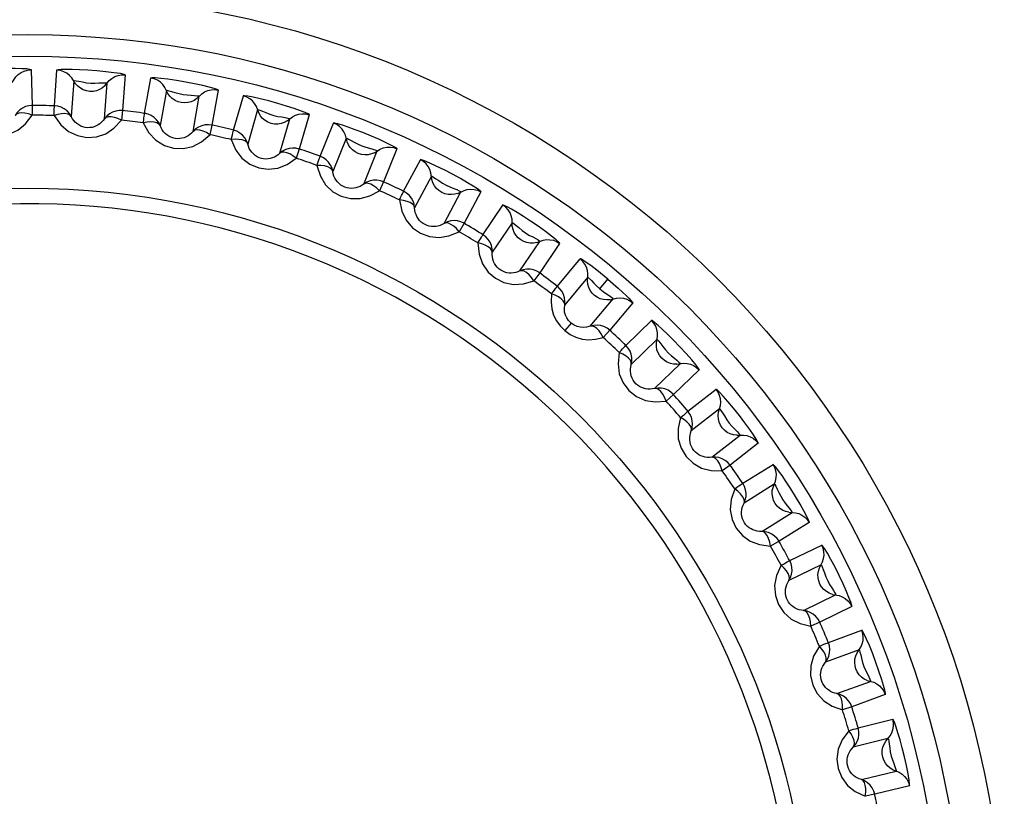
# Model space of a CAD drawing. Header units: millimetres. Extents: x 1 to 1591, y -395 to 1220.
# Tile 44 of 81: x 712 to 721, y 645 to 652. Entities that reach past the tile are written whole.
import ezdxf

# ---------------------------------------------------------------- set-up
doc = ezdxf.new("R2010")
doc.units = ezdxf.units.MM
doc.header["$LTSCALE"] = 65.395
for name, color, linetype in [('01_DISPLAYCASE_11_AM_0', 7, 'CONTINUOUS'), ('R911330333_FOLIE_11_AM_0', 7, 'CONTINUOUS'), ('XUAN_NIU_11_AM_0', 7, 'CONTINUOUS')]:
    doc.layers.add(name, color=color, linetype=linetype)

msp = doc.modelspace()

# ---------------------------------------------------------------- linework, layer by layer
at = {"layer": '01_DISPLAYCASE_11_AM_0', "color": 7}
msp.add_circle((711.7205, 643.5635), 8.625, dxfattribs=at)
at = {"layer": 'R911330333_FOLIE_11_AM_0', "color": 7}
msp.add_circle((711.7205, 643.5635), 9, dxfattribs=at)
at = {"layer": 'XUAN_NIU_11_AM_0', "color": 7}
for p, q in [((711.746, 651.8643), (711.7576, 651.5354)), ((711.9617, 651.5319), (711.9847, 651.8602)), ((712.6135, 651.8162), (712.5907, 651.4879)), ((712.7933, 651.463), (712.8505, 651.7871)), ((712.1393, 651.7623), (712.1164, 651.4342)), ((712.4238, 651.4127), (712.4469, 651.7408)), ((712.4422, 651.7437), (712.4469, 651.7408)), ((712.994, 651.6736), (712.937, 651.3497)), ((713.2405, 651.2961), (713.2976, 651.6201)), ((713.4713, 651.6776), (713.4143, 651.3535)), ((713.6131, 651.3076), (713.7039, 651.6239)), ((711.7576, 651.5354), (711.7572, 651.4457)), ((712.5907, 651.4879), (712.5809, 651.3987)), ((713.8348, 651.4961), (713.7442, 651.1799)), ((714.3098, 651.4502), (714.2193, 651.1338)), ((713.4143, 651.3535), (713.3952, 651.2658)), ((714.0404, 651.0949), (714.1311, 651.4111)), ((714.4122, 651.0674), (714.5356, 651.3725)), ((714.6524, 651.2316), (714.5292, 650.9266)), ((714.2193, 651.1338), (714.1911, 651.0486)), ((714.8149, 650.8112), (714.9382, 651.1161)), ((714.9347, 651.1203), (714.9382, 651.1161)), ((715.12, 651.1363), (714.9969, 650.8312)), ((715.1818, 650.7449), (715.3364, 651.0354)), ((715.4378, 650.8831), (715.2835, 650.5927)), ((714.9969, 650.8312), (714.96, 650.7493)), ((715.5556, 650.448), (715.7101, 650.7384)), ((715.893, 650.7395), (715.7386, 650.4489)), ((715.9135, 650.3438), (716.0976, 650.6165)), ((715.7386, 650.4489), (715.6934, 650.3713)), ((716.1826, 650.4545), (715.9987, 650.1817)), ((716.2542, 650.0094), (716.4382, 650.2821)), ((716.6202, 650.264), (716.4363, 649.9911)), ((716.5993, 649.8683), (716.8109, 650.1204)), ((716.4363, 649.9911), (716.3832, 649.9188)), ((716.8784, 649.9503), (716.6671, 649.6983)), ((716.9906, 649.8441), (717.0654, 649.9333)), ((716.9031, 649.5002), (717.1146, 649.7521)), ((717.2938, 649.7152), (717.0823, 649.463)), ((716.7254, 649.5281), (716.6677, 649.4593)), ((717.2316, 649.3238), (717.4684, 649.5524)), ((717.0823, 649.463), (717.022, 649.3966)), ((717.5178, 649.3762), (717.2812, 649.1476)), ((717.4953, 648.9259), (717.732, 649.1544)), ((717.9063, 649.0989), (717.6696, 648.8702)), ((717.8035, 648.7162), (718.0629, 648.9187)), ((717.6696, 648.8702), (717.6027, 648.8105)), ((718.0936, 648.7384), (717.8345, 648.5358)), ((718.0242, 648.2929), (718.2834, 648.4954)), ((718.451, 648.422), (718.1917, 648.2193)), ((718.1917, 648.2193), (718.1189, 648.1669)), ((718.3088, 648.0521), (718.5879, 648.2264)), ((718.5996, 648.0438), (718.3207, 647.8695)), ((718.484, 647.6081), (718.763, 647.7824)), ((718.7627, 647.7876), (718.763, 647.7824)), ((718.922, 647.6919), (718.643, 647.5174)), ((718.643, 647.5174), (718.565, 647.4728)), ((718.7419, 647.3389), (719.0377, 647.4831)), ((719.0303, 647.3002), (718.7346, 647.156)), ((718.8697, 646.879), (719.1654, 647.0231)), ((719.314, 646.9165), (719.0183, 646.7721)), ((719.0183, 646.7721), (718.9362, 646.736)), ((719.0981, 646.5842), (719.4073, 646.6967)), ((719.3808, 646.5157), (719.0717, 646.4031)), ((719.1771, 646.1135), (719.4863, 646.226)), ((719.6229, 646.1044), (719.3137, 645.9917)), ((719.3137, 645.9917), (719.2282, 645.9644)), ((719.3734, 645.7965), (719.6927, 645.8761)), ((719.6474, 645.6988), (719.3283, 645.6191)), ((719.4028, 645.3201), (719.722, 645.3996)), ((719.7234, 645.4047), (719.722, 645.3996)), ((719.8452, 645.2644), (719.526, 645.1847)), ((719.526, 645.1847), (719.4381, 645.1664))]:
    msp.add_line(p, q, dxfattribs=at)
for points in [[(711.7492, 651.8643), (711.7363, 651.8681), (711.7068, 651.8715), (711.6599, 651.8742), (711.5983, 651.8758), (711.5223, 651.8758), (711.4389, 651.874), (711.3527, 651.8702), (711.2719, 651.8648), (711.2058, 651.8586), (711.1554, 651.8523), (711.1249, 651.8468), (711.1129, 651.8421)], [(711.5711, 651.7467), (711.6059, 651.7981), (711.628, 651.8208), (711.6538, 651.8393), (711.6826, 651.853), (711.7136, 651.8615), (711.746, 651.8643)], [(712.6167, 651.8158), (712.604, 651.8213), (712.5696, 651.8285), (712.5099, 651.8375), (712.4354, 651.8467), (712.3533, 651.8544), (712.27, 651.8605), (712.1939, 651.8645), (712.1257, 651.8666), (712.0683, 651.867), (712.0237, 651.8659), (711.9951, 651.8636), (711.9815, 651.8602)], [(712.1225, 651.789), (712.1012, 651.8125), (712.0761, 651.8319), (712.0477, 651.8466), (712.017, 651.8562), (711.9847, 651.8602)], [(712.287, 651.6648), (712.2571, 651.6694), (712.2282, 651.6791), (712.2012, 651.6936), (712.1768, 651.7127), (712.156, 651.7357), (712.1225, 651.789)], [(712.4273, 651.7175), (712.4672, 651.7649), (712.4916, 651.7852), (712.5192, 651.8009), (712.5493, 651.8116), (712.5811, 651.8168), (712.6135, 651.8162)], [(713.4744, 651.6769), (713.4625, 651.6834), (713.4344, 651.6928), (713.3891, 651.7052), (713.3292, 651.7196), (713.2548, 651.7354), (713.1729, 651.7509), (713.0878, 651.7651), (713.0076, 651.7767), (712.9417, 651.7844), (712.8911, 651.7887), (712.8601, 651.7896), (712.8473, 651.7875)], [(712.9801, 651.7019), (712.9614, 651.7275), (712.9384, 651.7494), (712.9118, 651.767), (712.8822, 651.7798), (712.8505, 651.7871)], [(712.1393, 651.7623), (712.1442, 651.7651), (712.1611, 651.7624), (712.1876, 651.7584), (712.2202, 651.7532), (712.259, 651.7452), (712.2979, 651.7419), (712.3351, 651.7409), (712.3719, 651.7433), (712.402, 651.7441), (712.4422, 651.7437)], [(712.4273, 651.7175), (712.404, 651.6977), (712.3777, 651.6822), (712.349, 651.6713), (712.3184, 651.6654), (712.287, 651.6648)], [(713.1307, 651.5612), (713.1015, 651.5689), (713.0737, 651.5816), (713.0484, 651.5988), (713.0261, 651.6203), (713.0078, 651.6455), (712.9801, 651.7019)], [(712.994, 651.6736), (712.9991, 651.6759), (713.0152, 651.6715), (713.0409, 651.6649), (713.0727, 651.6563), (713.1108, 651.6441), (713.1496, 651.6368), (713.1869, 651.6318), (713.2241, 651.6304), (713.2544, 651.6279), (713.2783, 651.6252), (713.2937, 651.6235), (713.2976, 651.6201)], [(713.2757, 651.5989), (713.3204, 651.6419), (713.3468, 651.6596), (713.3758, 651.6723), (713.4069, 651.6797), (713.439, 651.6816), (713.4713, 651.6776)], [(714.3129, 651.4492), (714.3018, 651.4568), (714.2748, 651.4691), (714.231, 651.4862), (714.173, 651.5067), (714.1006, 651.5302), (714.0208, 651.5542), (713.9376, 651.5773), (713.8591, 651.5972), (713.7944, 651.6117), (713.7444, 651.6213), (713.7137, 651.6254), (713.7008, 651.6247)], [(713.8239, 651.5257), (713.8079, 651.5531), (713.7874, 651.5773), (713.7628, 651.5976), (713.7346, 651.6133), (713.7039, 651.6239)], [(711.7576, 651.5354), (711.7261, 651.5328), (711.6954, 651.5247), (711.6666, 651.5113), (711.6405, 651.4929), (711.6178, 651.47), (711.5995, 651.4432)], [(711.959, 651.4422), (711.9599, 651.4667), (711.9603, 651.488), (711.9608, 651.5057), (711.9613, 651.5191), (711.9615, 651.5278), (711.9617, 651.5319)], [(712.1164, 651.4342), (712.0996, 651.4609), (712.0782, 651.4844), (712.0531, 651.5037), (712.0247, 651.5184), (711.9939, 651.528), (711.9617, 651.5319)], [(713.2757, 651.5989), (713.2505, 651.5817), (713.2228, 651.569), (713.193, 651.5612), (713.162, 651.5585), (713.1307, 651.5612)], [(713.959, 651.37), (713.9307, 651.3807), (713.9045, 651.3962), (713.881, 651.416), (713.8611, 651.4397), (713.8456, 651.4666), (713.8239, 651.5257)], [(711.1341, 651.4239), (711.2042, 651.3461), (711.2809, 651.2922), (711.367, 651.2624), (711.4559, 651.2553), (711.5429, 651.2702), (711.6248, 651.3069), (711.6953, 651.3652), (711.7572, 651.4457)], [(711.7572, 651.4457), (711.7212, 651.4581), (711.6886, 651.4651), (711.6581, 651.467), (711.6324, 651.4642), (711.6131, 651.4565), (711.5995, 651.4432)], [(712.1164, 651.4342), (712.1038, 651.4475), (712.0842, 651.4564), (712.0587, 651.4603), (712.0283, 651.4592), (711.9945, 651.4531), (711.959, 651.4422)], [(711.959, 651.4422), (712.0203, 651.3576), (712.0907, 651.296), (712.1732, 651.2573), (712.2608, 651.2409), (712.349, 651.2464), (712.4344, 651.2743), (712.5108, 651.325), (712.5809, 651.3987)], [(712.4239, 651.4127), (712.4114, 651.3959), (712.3973, 651.3807), (712.3818, 651.3672), (712.3649, 651.3556), (712.347, 651.3461), (712.3282, 651.3387), (712.3086, 651.3336), (712.2882, 651.3308), (712.2671, 651.3305), (712.2459, 651.3329), (712.2251, 651.338), (712.2051, 651.3456), (712.1865, 651.3555), (712.1692, 651.3676), (712.1534, 651.3816), (712.1392, 651.3975), (712.1268, 651.4151), (712.1164, 651.4342)], [(712.5907, 651.4879), (712.5591, 651.4886), (712.5277, 651.4837), (712.4977, 651.4734), (712.4698, 651.4578), (712.4449, 651.4374), (712.4238, 651.4127)], [(712.5809, 651.3987), (712.5464, 651.4148), (712.5147, 651.4252), (712.4846, 651.4302), (712.4587, 651.4301), (712.4387, 651.4245), (712.4238, 651.4127)], [(712.7812, 651.3741), (712.7847, 651.3984), (712.7874, 651.4196), (712.7897, 651.437), (712.7915, 651.4503), (712.7926, 651.459), (712.7933, 651.463)], [(712.937, 651.3497), (712.923, 651.378), (712.9042, 651.4036), (712.8812, 651.4255), (712.8546, 651.4431), (712.8249, 651.4558), (712.7933, 651.463)], [(713.8348, 651.4961), (713.84, 651.4978), (713.8556, 651.4918), (713.8805, 651.4825), (713.9112, 651.4706), (713.9478, 651.4545), (713.9856, 651.4432), (714.0222, 651.4343), (714.059, 651.429), (714.0889, 651.4234), (714.1125, 651.4182), (714.1276, 651.4149), (714.1311, 651.4111)], [(714.1071, 651.3923), (714.1561, 651.4305), (714.1841, 651.4452), (714.2144, 651.4548), (714.246, 651.459), (714.2782, 651.4575), (714.3098, 651.4502)], [(712.937, 651.3497), (712.9258, 651.3642), (712.9073, 651.3751), (712.8823, 651.3817), (712.8519, 651.3838), (712.8177, 651.3812), (712.7812, 651.3741)], [(712.7812, 651.3741), (712.8336, 651.2834), (712.8974, 651.2147), (712.9754, 651.1676), (713.0609, 651.1423), (713.1491, 651.1387), (713.2368, 651.1576), (713.3179, 651.2), (713.3952, 651.2658)], [(713.2405, 651.2962), (713.2264, 651.2808), (713.2107, 651.2671), (713.1938, 651.2553), (713.1758, 651.2456), (713.1571, 651.238), (713.1376, 651.2326), (713.1175, 651.2295), (713.0969, 651.2289), (713.0759, 651.2308), (713.0551, 651.2354), (713.0349, 651.2427), (713.0159, 651.2524), (712.9984, 651.2642), (712.9825, 651.2779), (712.9682, 651.2936), (712.9558, 651.3108), (712.9453, 651.3296), (712.9369, 651.3497)], [(713.4143, 651.3535), (713.3829, 651.3575), (713.3512, 651.3559), (713.3202, 651.3488), (713.2908, 651.3363), (713.2639, 651.3185), (713.2405, 651.2961)], [(714.1071, 651.3923), (714.0803, 651.3779), (714.0513, 651.3681), (714.021, 651.3634), (713.9898, 651.364), (713.959, 651.37)], [(715.123, 651.135), (715.1126, 651.1441), (715.0821, 651.1615), (715.0281, 651.1886), (714.96, 651.2204), (714.8843, 651.2531), (714.8069, 651.2846), (714.7358, 651.3119), (714.6717, 651.335), (714.6172, 651.3531), (714.5744, 651.3659), (714.5466, 651.3725), (714.5326, 651.3735)], [(714.6446, 651.2622), (714.6316, 651.2911), (714.6137, 651.3173), (714.5914, 651.3401), (714.565, 651.3587), (714.5356, 651.3725)], [(713.3952, 651.2658), (713.3626, 651.2855), (713.3321, 651.2991), (713.3027, 651.3073), (713.277, 651.3099), (713.2564, 651.3064), (713.2405, 651.2961)], [(713.5918, 651.2204), (713.5978, 651.2442), (713.6027, 651.265), (713.6069, 651.2822), (713.6101, 651.2951), (713.6121, 651.3037), (713.6131, 651.3076)], [(713.7442, 651.1799), (713.7333, 651.2095), (713.7173, 651.2369), (713.6967, 651.2611), (713.672, 651.2814), (713.6438, 651.2971), (713.6131, 651.3076)], [(714.7627, 651.0932), (714.7357, 651.1069), (714.7112, 651.125), (714.69, 651.1472), (714.6727, 651.1728), (714.66, 651.2012), (714.6446, 651.2622)], [(713.7442, 651.1799), (713.7346, 651.1955), (713.7173, 651.2083), (713.6931, 651.2174), (713.6632, 651.2227), (713.6289, 651.2237), (713.5918, 651.2204)], [(713.5918, 651.2204), (713.6344, 651.1247), (713.6907, 651.0498), (713.7634, 650.9948), (713.8457, 650.9606), (713.9331, 650.9479), (714.0223, 650.9575), (714.1074, 650.9912), (714.1911, 651.0486)], [(714.0405, 651.095), (714.0248, 651.0811), (714.0078, 651.0691), (713.9898, 651.0592), (713.9709, 651.0514), (713.9514, 651.0458), (713.9315, 651.0425), (713.9112, 651.0415), (713.8907, 651.043), (713.87, 651.0471), (713.8497, 651.0539), (713.8304, 651.0632), (713.8125, 651.0748), (713.7963, 651.0884), (713.7819, 651.1038), (713.7694, 651.1208), (713.7589, 651.1393), (713.7504, 651.1591), (713.7442, 651.1799)], [(714.6524, 651.2316), (714.6579, 651.2327), (714.6731, 651.225), (714.6971, 651.2129), (714.7265, 651.1979), (714.761, 651.1783), (714.797, 651.1632), (714.8321, 651.1508), (714.8677, 651.1417), (714.8966, 651.1331), (714.9347, 651.1203)], [(714.9124, 651.1), (714.9651, 651.1328), (714.9945, 651.1445), (715.0256, 651.1509), (715.0575, 651.1518), (715.0893, 651.1469), (715.12, 651.1363)], [(714.2193, 651.1338), (714.1885, 651.1411), (714.1568, 651.1428), (714.1252, 651.1389), (714.0947, 651.1295), (714.0661, 651.1147), (714.0404, 651.0949)], [(714.1911, 651.0486), (714.1608, 651.0715), (714.1319, 651.0882), (714.1035, 651.0995), (714.0782, 651.1048), (714.0574, 651.1034), (714.0404, 651.0949)], [(714.3819, 650.9829), (714.3904, 651.0059), (714.3974, 651.0261), (714.4033, 651.0427), (714.4079, 651.0553), (714.4108, 651.0636), (714.4122, 651.0674)], [(714.5292, 650.9266), (714.5215, 650.9572), (714.5084, 650.9861), (714.4904, 651.0123), (714.468, 651.0351), (714.4417, 651.0537), (714.4122, 651.0674)], [(714.9124, 651.1), (714.8842, 651.0884), (714.8544, 651.0817), (714.8237, 651.0802), (714.7928, 651.0841), (714.7627, 651.0932)], [(714.3819, 650.9829), (714.4143, 650.8833), (714.4623, 650.8029), (714.5289, 650.7406), (714.6072, 650.698), (714.6927, 650.6761), (714.7825, 650.6763), (714.8707, 650.701), (714.96, 650.7493)], [(714.5292, 650.9266), (714.5213, 650.9432), (714.5055, 650.9576), (714.4824, 650.9693), (714.4531, 650.9776), (714.4191, 650.9822), (714.3819, 650.9829)], [(715.8958, 650.7379), (715.8865, 650.7477), (715.8626, 650.7653), (715.8234, 650.7911), (715.7709, 650.8233), (715.705, 650.8613), (715.6318, 650.9014), (715.5553, 650.9412), (715.4826, 650.977), (715.4223, 651.0046), (715.3755, 651.0244), (715.3463, 651.0349), (715.3336, 651.0368)], [(715.4334, 650.9144), (715.4234, 650.9445), (715.4084, 650.9724), (715.3885, 650.9974), (715.3643, 651.0187), (715.3364, 651.0354)], [(714.815, 650.8112), (714.798, 650.7991), (714.7798, 650.7889), (714.7609, 650.7809), (714.7412, 650.7751), (714.7213, 650.7716), (714.7011, 650.7704), (714.6808, 650.7716), (714.6606, 650.7752), (714.6405, 650.7815), (714.621, 650.7903), (714.6028, 650.8016), (714.5862, 650.815), (714.5715, 650.8302), (714.5588, 650.847), (714.5481, 650.8652), (714.5396, 650.8847), (714.5332, 650.9053), (714.5292, 650.9267)], [(715.5331, 650.734), (715.5077, 650.7504), (715.4852, 650.771), (715.4664, 650.7952), (715.4519, 650.8225), (715.4423, 650.8521), (715.4334, 650.9144)], [(715.4378, 650.8831), (715.4433, 650.8838), (715.4574, 650.8746), (715.4798, 650.8604), (715.5073, 650.8424), (715.5398, 650.819), (715.5744, 650.8), (715.6084, 650.7838), (715.6433, 650.7709), (715.6713, 650.7592), (715.6933, 650.7492), (715.7074, 650.7429), (715.7101, 650.7384)], [(714.9969, 650.8312), (714.967, 650.8416), (714.9357, 650.8466), (714.9039, 650.8461), (714.8726, 650.8399), (714.8426, 650.8282), (714.8149, 650.8112)], [(714.96, 650.7493), (714.9322, 650.7753), (714.9052, 650.795), (714.8782, 650.8091), (714.8535, 650.817), (714.8327, 650.8178), (714.8149, 650.8112)], [(715.1429, 650.664), (715.1537, 650.6861), (715.1628, 650.7054), (715.1704, 650.7213), (715.1763, 650.7333), (715.18, 650.7413), (715.1818, 650.7449)], [(715.2835, 650.5927), (715.279, 650.624), (715.269, 650.6541), (715.2539, 650.682), (715.234, 650.707), (715.2097, 650.7282), (715.1818, 650.7449)], [(715.6827, 650.725), (715.6534, 650.7165), (715.6231, 650.713), (715.5924, 650.7147), (715.5621, 650.7217), (715.5331, 650.734)], [(715.6827, 650.725), (715.7385, 650.7522), (715.769, 650.7608), (715.8006, 650.7639), (715.8324, 650.7614), (715.8636, 650.7532), (715.893, 650.7395)], [(715.1429, 650.664), (715.1647, 650.5616), (715.2041, 650.4766), (715.2638, 650.4077), (715.3372, 650.3571), (715.42, 650.3265), (715.5093, 650.3173), (715.5996, 650.3326), (715.6934, 650.3713)], [(715.2835, 650.5927), (715.2774, 650.61), (715.2631, 650.626), (715.2414, 650.6401), (715.2131, 650.6514), (715.1798, 650.6595), (715.1429, 650.664)], [(716.6228, 650.2621), (716.6144, 650.2732), (716.5894, 650.2957), (716.5454, 650.3311), (716.4885, 650.3742), (716.4221, 650.4216), (716.3527, 650.469), (716.2881, 650.5112), (716.2288, 650.5481), (716.1774, 650.5784), (716.1362, 650.601), (716.1091, 650.614), (716.0949, 650.6182)], [(716.1814, 650.486), (716.1747, 650.517), (716.1626, 650.5463), (716.1455, 650.5733), (716.1236, 650.597), (716.0976, 650.6165)], [(715.5556, 650.448), (715.5374, 650.4377), (715.5183, 650.4296), (715.4986, 650.4236), (715.4785, 650.4198), (715.4583, 650.4184), (715.4381, 650.4194), (715.4181, 650.4226), (715.3983, 650.4284), (715.3789, 650.4367), (715.3605, 650.4475), (715.3436, 650.4606), (715.3285, 650.4757), (715.3155, 650.4924), (715.3046, 650.5104), (715.2959, 650.5296), (715.2894, 650.5499), (715.2852, 650.571), (715.2835, 650.5927)], [(715.7386, 650.4489), (715.71, 650.4623), (715.6794, 650.4706), (715.6477, 650.4734), (715.6159, 650.4706), (715.5848, 650.462), (715.5556, 650.448)], [(715.6934, 650.3713), (715.6684, 650.4001), (715.6437, 650.4225), (715.6182, 650.4394), (715.5946, 650.4498), (715.574, 650.4528), (715.5556, 650.448)], [(716.2618, 650.2962), (716.2382, 650.3151), (716.218, 650.338), (716.2018, 650.3641), (716.1903, 650.3927), (716.1837, 650.4231), (716.1814, 650.486)], [(716.1826, 650.4545), (716.188, 650.4543), (716.2007, 650.4442), (716.2206, 650.4288), (716.2449, 650.4089), (716.2735, 650.3832), (716.3047, 650.3609), (716.3373, 650.3401), (716.372, 650.3231), (716.3996, 650.3081), (716.4215, 650.2953), (716.4357, 650.2871), (716.4382, 650.2821)], [(715.8663, 650.2674), (715.8794, 650.2882), (715.8905, 650.3064), (715.8997, 650.3215), (715.9068, 650.3328), (715.9113, 650.3404), (715.9135, 650.3438)], [(715.9987, 650.1817), (715.9975, 650.2133), (715.9907, 650.2443), (715.9786, 650.2737), (715.9614, 650.3006), (715.9395, 650.3242), (715.9135, 650.3438)], [(715.8663, 650.2674), (715.8773, 650.1632), (715.9076, 650.0746), (715.9598, 649.9998), (716.0276, 649.9419), (716.1067, 649.9027), (716.1945, 649.8843), (716.2859, 649.89), (716.3832, 649.9188)], [(715.9987, 650.1817), (715.9944, 650.1996), (715.9819, 650.217), (715.9618, 650.2333), (715.9349, 650.2475), (715.9026, 650.2591), (715.8663, 650.2674)], [(716.4096, 650.2716), (716.3796, 650.2662), (716.349, 650.2659), (716.3187, 650.2708), (716.2893, 650.281), (716.2618, 650.2962)], [(716.4096, 650.2716), (716.4679, 650.2928), (716.4991, 650.2982), (716.5309, 650.298), (716.5623, 650.2921), (716.5924, 650.2808), (716.6202, 650.264)], [(716.2543, 650.0094), (716.2351, 650.0011), (716.2152, 649.995), (716.195, 649.9911), (716.1746, 649.9895), (716.1544, 649.9902), (716.1344, 649.9932), (716.1148, 649.9986), (716.0957, 650.0063), (716.0773, 650.0166), (716.0602, 650.0293), (716.0447, 650.0441), (716.0312, 650.0607), (716.02, 650.0786), (716.0111, 650.0977), (716.0045, 650.1178), (716.0001, 650.1386), (715.9982, 650.16), (715.9987, 650.1818)], [(717.0654, 649.9333), (717.0296, 649.9631), (716.9957, 649.9905), (716.9639, 650.0157), (716.9343, 650.0385), (716.9074, 650.0587), (716.8834, 650.0762), (716.8624, 650.0909), (716.8447, 650.1028), (716.8309, 650.1115), (716.8204, 650.1174), (716.8129, 650.1211), (716.8084, 650.1223)], [(716.8806, 649.9818), (716.8771, 650.0133), (716.8682, 650.0438), (716.8539, 650.0723), (716.8347, 650.0982), (716.8109, 650.1204)], [(716.4363, 649.9911), (716.4093, 650.0075), (716.3797, 650.019), (716.3485, 650.0251), (716.3165, 650.0256), (716.2848, 650.0203), (716.2542, 650.0094)], [(716.3832, 649.9188), (716.3614, 649.95), (716.3391, 649.9748), (716.3156, 649.9943), (716.2932, 650.0071), (716.273, 650.0123), (716.2542, 650.0094)], [(716.9406, 649.7846), (716.9192, 649.8059), (716.9015, 649.8307), (716.8881, 649.8584), (716.8796, 649.8881), (716.8763, 649.919), (716.8806, 649.9818)], [(716.8784, 649.9503), (716.8841, 649.949), (716.9141, 649.9206)], [(716.9141, 649.9206), (716.9357, 649.8984), (716.9597, 649.8715), (716.9906, 649.8441)], [(717.0654, 649.9333), (717.1153, 649.8908), (717.1599, 649.8515), (717.1999, 649.8149), (717.2336, 649.7829), (717.2592, 649.7574), (717.2779, 649.7375), (717.2902, 649.7227), (717.2962, 649.713)], [(716.5444, 649.7973), (716.5408, 649.7257), (716.5472, 649.6608), (716.5641, 649.6027), (716.5903, 649.5504), (716.6247, 649.5025), (716.6677, 649.4593)], [(716.5444, 649.7973), (716.5595, 649.8167), (716.5724, 649.8336), (716.5832, 649.8476), (716.5914, 649.8582), (716.5968, 649.8652), (716.5993, 649.8683)], [(716.6671, 649.6983), (716.6647, 649.7165), (716.6541, 649.7352), (716.6357, 649.7534), (716.6105, 649.7704), (716.5795, 649.7852), (716.5444, 649.7973)], [(716.6671, 649.6983), (716.6692, 649.7298), (716.6657, 649.7613), (716.6567, 649.7918), (716.6424, 649.8204), (716.6231, 649.8462), (716.5993, 649.8683)], [(716.9906, 649.8441), (717.0225, 649.819), (717.0527, 649.8), (717.0784, 649.7825)], [(716.7254, 649.5281), (716.7023, 649.5517), (716.6851, 649.5776), (716.6737, 649.6035), (716.6666, 649.6312), (716.6638, 649.6635), (716.6671, 649.6984)], [(717.0851, 649.7448), (717.0547, 649.7425), (717.0243, 649.7454), (716.9946, 649.7534), (716.9664, 649.7666), (716.9406, 649.7846)], [(717.0784, 649.7825), (717.1123, 649.7575), (717.1146, 649.7521)], [(717.0851, 649.7448), (717.1453, 649.7597), (717.1769, 649.7618), (717.2085, 649.7583), (717.2391, 649.7492), (717.2678, 649.7347), (717.2938, 649.7152)], [(716.9032, 649.5002), (716.8694, 649.491), (716.8372, 649.4881), (716.8087, 649.4903), (716.7812, 649.497), (716.7527, 649.5094), (716.7254, 649.5281)], [(717.9084, 649.0965), (717.9015, 649.1106), (717.8792, 649.1408), (717.8387, 649.1899), (717.7873, 649.2486), (717.7301, 649.3103), (717.6716, 649.3709), (717.6181, 649.4241), (717.57, 649.4697), (717.5302, 649.5058), (717.499, 649.5323), (717.4778, 649.5484), (717.4661, 649.5545)], [(717.5232, 649.4073), (717.5231, 649.439), (717.5174, 649.4702), (717.5062, 649.5001), (717.4897, 649.5278), (717.4684, 649.5524)], [(716.6677, 649.4593), (716.7177, 649.4245), (716.7707, 649.399), (716.8268, 649.3822), (716.8869, 649.3757), (716.952, 649.3806), (717.022, 649.3966)], [(717.0823, 649.463), (717.0572, 649.4821), (717.0289, 649.4966), (716.9985, 649.5059), (716.9668, 649.5097), (716.9347, 649.5079), (716.9031, 649.5002)], [(717.022, 649.3966), (717.0036, 649.4299), (716.984, 649.4569), (716.9626, 649.4787), (716.9416, 649.4938), (716.9221, 649.5011), (716.9031, 649.5002)], [(717.5623, 649.2049), (717.5432, 649.2283), (717.5282, 649.2548), (717.5178, 649.2837), (717.5125, 649.3142), (717.5124, 649.3453), (717.5232, 649.4073)], [(717.5178, 649.3762), (717.5235, 649.3749), (717.5345, 649.3612), (717.5731, 649.3136)], [(717.1696, 649.259), (717.1586, 649.1548), (717.1698, 649.0617), (717.2054, 648.9777), (717.2596, 648.907), (717.3288, 648.8523), (717.4109, 648.816), (717.5015, 648.8026), (717.6027, 648.8105)], [(717.1696, 649.259), (717.1867, 649.2766), (717.2013, 649.2921), (717.2135, 649.3049), (717.2227, 649.3145), (717.2287, 649.3209), (717.2316, 649.3238)], [(717.2812, 649.1476), (717.2808, 649.166), (717.2722, 649.1857), (717.2558, 649.2057), (717.2325, 649.2252), (717.2033, 649.2432), (717.1696, 649.259)], [(717.2812, 649.1476), (717.2866, 649.1788), (717.2864, 649.2105), (717.2807, 649.2417), (717.2695, 649.2716), (717.253, 649.2993), (717.2316, 649.3238)], [(717.5731, 649.3136), (717.5968, 649.2816), (717.6238, 649.2532), (717.6507, 649.2278), (717.6794, 649.2052), (717.7021, 649.1858), (717.7195, 649.1697), (717.7308, 649.1594), (717.732, 649.1544)], [(717.7018, 649.1501), (717.6713, 649.151), (717.6414, 649.1571), (717.6127, 649.1682), (717.586, 649.1843), (717.5623, 649.2049)], [(717.7018, 649.1501), (717.7633, 649.1587), (717.7949, 649.1575), (717.8259, 649.1507), (717.8554, 649.1385), (717.8825, 649.121), (717.9063, 649.0989)], [(717.4954, 648.926), (717.4749, 648.9218), (717.4542, 648.9199), (717.4336, 648.9203), (717.4133, 648.923), (717.3937, 648.9279), (717.3747, 648.935), (717.3567, 648.9443), (717.3397, 648.9559), (717.3238, 648.9698), (717.3097, 648.9858), (717.2976, 649.0035), (717.2879, 649.0225), (717.2807, 649.0424), (717.2759, 649.0629), (717.2736, 649.0839), (717.2737, 649.1051), (717.2762, 649.1265), (717.2812, 649.1477)], [(717.6696, 648.8702), (717.6466, 648.8919), (717.62, 648.9092), (717.5908, 648.9217), (717.5596, 648.9288), (717.5275, 648.9303), (717.4953, 648.9259)], [(717.6027, 648.8105), (717.5878, 648.8455), (717.5712, 648.8744), (717.5522, 648.8984), (717.5329, 648.9156), (717.5143, 648.9248), (717.4953, 648.9259)], [(718.4529, 648.4194), (718.4484, 648.4321), (718.4337, 648.4579), (718.4084, 648.4974), (718.3735, 648.5482), (718.3288, 648.6097), (718.2783, 648.676), (718.2246, 648.7436), (718.1727, 648.8058), (718.1289, 648.8556), (718.0941, 648.8927), (718.0717, 648.9142), (718.0608, 648.9211)], [(718.1022, 648.7687), (718.1054, 648.8002), (718.103, 648.8319), (718.095, 648.8628), (718.0815, 648.8921), (718.0629, 648.9187)], [(717.735, 648.6582), (717.7539, 648.6739), (717.7701, 648.6878), (717.7835, 648.6993), (717.7937, 648.7079), (717.8004, 648.7136), (717.8035, 648.7162)], [(717.8345, 648.5358), (717.8431, 648.5662), (717.8462, 648.5977), (717.8438, 648.6294), (717.8357, 648.6603), (717.8222, 648.6896), (717.8035, 648.7162)], [(718.12, 648.5633), (718.1035, 648.5887), (718.0913, 648.6166), (718.084, 648.6464), (718.0818, 648.6773), (718.085, 648.7082), (718.1022, 648.7687)], [(718.0936, 648.7384), (718.0989, 648.7367), (718.108, 648.7226), (718.1227, 648.7005), (718.1405, 648.6729), (718.1607, 648.6383), (718.1846, 648.6069), (718.209, 648.5782), (718.2357, 648.5523), (718.2565, 648.5302), (718.2725, 648.5121), (718.2828, 648.5006), (718.2834, 648.4954)], [(717.735, 648.6582), (717.7133, 648.5557), (717.7147, 648.462), (717.7412, 648.3748), (717.7878, 648.2987), (717.851, 648.237), (717.9287, 648.1924), (718.0174, 648.1696), (718.1189, 648.1669)], [(717.8345, 648.5358), (717.8359, 648.5541), (717.8294, 648.5745), (717.8153, 648.5962), (717.7941, 648.618), (717.7669, 648.639), (717.735, 648.6582)], [(718.0243, 648.293), (718.0034, 648.291), (717.9827, 648.2912), (717.9622, 648.2938), (717.9423, 648.2986), (717.9233, 648.3055), (717.9052, 648.3146), (717.8882, 648.3257), (717.8725, 648.339), (717.8582, 648.3545), (717.8458, 648.3718), (717.8357, 648.3907), (717.828, 648.4107), (717.8229, 648.4311), (717.8203, 648.452), (717.8202, 648.4732), (717.8225, 648.4943), (717.8273, 648.5153), (717.8345, 648.5359)], [(718.253, 648.4943), (718.2228, 648.4984), (718.1936, 648.5076), (718.1663, 648.5216), (718.1414, 648.5404), (718.12, 648.5633)], [(718.253, 648.4943), (718.315, 648.4964), (718.3464, 648.4919), (718.3765, 648.4819), (718.4046, 648.4666), (718.4297, 648.4465), (718.451, 648.422)], [(718.1917, 648.2193), (718.1711, 648.2432), (718.1465, 648.2633), (718.1187, 648.2787), (718.0885, 648.289), (718.0566, 648.2939), (718.0242, 648.2929)], [(718.1189, 648.1669), (718.1078, 648.2033), (718.0943, 648.2338), (718.0779, 648.2596), (718.0605, 648.2787), (718.0429, 648.2898), (718.0242, 648.2929)], [(718.9236, 647.6891), (718.9195, 647.7048), (718.9042, 647.7384), (718.8759, 647.7929), (718.8389, 647.8591), (718.7963, 647.9309), (718.7516, 648.0025), (718.7097, 648.0668), (718.6714, 648.1227), (718.6397, 648.1668), (718.6145, 648.1995), (718.5967, 648.2201), (718.5861, 648.229)], [(718.6114, 648.0731), (718.6178, 648.1041), (718.6187, 648.1359), (718.614, 648.1675), (718.6037, 648.198), (718.5879, 648.2264)], [(718.6076, 647.867), (718.5938, 647.8939), (718.5846, 647.923), (718.5804, 647.9534), (718.5815, 647.9843), (718.5879, 648.0147), (718.6114, 648.0731)], [(718.2346, 648.0016), (718.2022, 647.9022), (718.1939, 647.8089), (718.2111, 647.7193), (718.2494, 647.6387), (718.3057, 647.5707), (718.3784, 647.5182), (718.4643, 647.4863), (718.565, 647.4728)], [(718.2346, 648.0016), (718.255, 648.0153), (718.2725, 648.0274), (718.2871, 648.0374), (718.2982, 648.0449), (718.3054, 648.0499), (718.3088, 648.0521)], [(718.3207, 647.8695), (718.3241, 647.8875), (718.3198, 647.9085), (718.3079, 647.9316), (718.2892, 647.9555), (718.2643, 647.9792), (718.2346, 648.0016)], [(718.3207, 647.8695), (718.3324, 647.8988), (718.3389, 647.9299), (718.3397, 647.9616), (718.335, 647.9932), (718.3246, 648.0237), (718.3088, 648.0521)], [(718.5996, 648.0438), (718.6052, 648.041), (718.6136, 648.0245), (718.6264, 647.9988), (718.6419, 647.9685), (718.6585, 647.933), (718.6786, 647.9002), (718.6995, 647.87), (718.7228, 647.8423), (718.7407, 647.819), (718.7627, 647.7876)], [(718.4841, 647.6081), (718.4632, 647.6083), (718.4426, 647.6108), (718.4225, 647.6154), (718.4032, 647.6223), (718.385, 647.6311), (718.368, 647.642), (718.3523, 647.6549), (718.3381, 647.6697), (718.3254, 647.6866), (718.3149, 647.7051), (718.3068, 647.725), (718.3012, 647.7456), (718.2983, 647.7665), (718.2979, 647.7876), (718.2999, 647.8086), (718.3045, 647.8294), (718.3114, 647.8498), (718.3207, 647.8695)], [(718.7326, 647.7845), (718.703, 647.7917), (718.675, 647.8038), (718.6492, 647.8207), (718.6265, 647.8419), (718.6076, 647.867)], [(718.7326, 647.7845), (718.7945, 647.7801), (718.8252, 647.7723), (718.8541, 647.7592), (718.8805, 647.7411), (718.9033, 647.7184), (718.922, 647.6919)], [(718.565, 647.4728), (718.5578, 647.5102), (718.5475, 647.542), (718.534, 647.5693), (718.5187, 647.5902), (718.5023, 647.6031), (718.484, 647.6081)], [(718.643, 647.5174), (718.6249, 647.5433), (718.6025, 647.5658), (718.5765, 647.5841), (718.5475, 647.5975), (718.5164, 647.6057), (718.484, 647.6081)], [(719.3153, 646.9135), (719.3136, 646.9269), (719.3046, 646.9552), (719.288, 646.9991), (719.2645, 647.056), (719.2335, 647.1255), (719.1979, 647.2009), (719.1594, 647.2782), (719.1217, 647.3498), (719.0892, 647.4076), (719.0628, 647.4511), (719.0454, 647.4768), (719.0362, 647.4858)], [(719.045, 647.3281), (719.0547, 647.3583), (719.0589, 647.3898), (719.0575, 647.4217), (719.0504, 647.4531), (719.0377, 647.4831)], [(718.6629, 647.2964), (718.6846, 647.3078), (718.7033, 647.3181), (718.7188, 647.3265), (718.7306, 647.3328), (718.7383, 647.337), (718.7419, 647.3389)], [(718.7346, 647.156), (718.7494, 647.1839), (718.759, 647.2141), (718.7632, 647.2456), (718.7618, 647.2775), (718.7546, 647.309), (718.7419, 647.3389)], [(718.6629, 647.2964), (718.6202, 647.2006), (718.6022, 647.1087), (718.61, 647.0178), (718.6397, 646.9338), (718.6887, 646.8603), (718.7555, 646.8005), (718.8375, 646.7598), (718.9362, 646.736)], [(718.7346, 647.156), (718.7399, 647.1736), (718.7378, 647.1949), (718.7284, 647.2191), (718.7123, 647.2448), (718.6901, 647.271), (718.6629, 647.2964)], [(719.0197, 647.1236), (719.0088, 647.1518), (719.0027, 647.1816), (719.0017, 647.2123), (719.006, 647.2429), (719.0156, 647.2725), (719.045, 647.3281)], [(719.0303, 647.3002), (719.0351, 647.2975), (719.041, 647.2818), (719.0508, 647.2572), (719.0625, 647.2264), (719.075, 647.1884), (719.0919, 647.1527), (719.1098, 647.1196), (719.1305, 647.0887), (719.1463, 647.0627), (719.1582, 647.0417), (719.1659, 647.0283), (719.1654, 647.0231)], [(718.8698, 646.879), (718.849, 646.8814), (718.8288, 646.886), (718.8093, 646.8927), (718.7908, 646.9015), (718.7737, 646.9123), (718.7579, 646.9249), (718.7436, 646.9393), (718.731, 646.9555), (718.7202, 646.9737), (718.7117, 646.9932), (718.7057, 647.0138), (718.7023, 647.0349), (718.7016, 647.056), (718.7034, 647.077), (718.7076, 647.0977), (718.7143, 647.1179), (718.7234, 647.1374), (718.7347, 647.156)], [(719.1354, 647.0284), (719.1067, 647.0387), (719.0801, 647.0537), (719.0563, 647.0731), (719.0359, 647.0966), (719.0197, 647.1236)], [(719.1354, 647.0284), (719.1965, 647.0175), (719.2262, 647.0066), (719.2536, 646.9905), (719.2779, 646.9698), (719.2983, 646.9449), (719.314, 646.9165)], [(718.9362, 646.736), (718.9329, 646.7739), (718.926, 646.8066), (718.9153, 646.8352), (718.9023, 646.8575), (718.8874, 646.8721), (718.8697, 646.879)], [(719.0183, 646.7721), (719.0031, 646.7998), (718.9832, 646.8245), (718.9592, 646.8454), (718.9318, 646.8618), (718.9017, 646.8732), (718.8697, 646.879)], [(719.6239, 646.1013), (719.6236, 646.1148), (719.6176, 646.1438), (719.6057, 646.1893), (719.5882, 646.2483), (719.5647, 646.3207), (719.5372, 646.3994), (719.5069, 646.4802), (719.4769, 646.5554), (719.4506, 646.6163), (719.429, 646.6624), (719.4143, 646.6897), (719.4061, 646.6996)], [(719.3984, 646.5419), (719.4112, 646.5709), (719.4187, 646.6017), (719.4206, 646.6336), (719.4168, 646.6656), (719.4073, 646.6967)], [(719.015, 646.5502), (718.9626, 646.4595), (718.9351, 646.3699), (718.9333, 646.2788), (718.9541, 646.1921), (718.9951, 646.1139), (719.0553, 646.0474), (719.1326, 645.9983), (719.2282, 645.9644)], [(719.015, 646.5502), (719.0378, 646.5594), (719.0575, 646.5676), (719.0738, 646.5743), (719.0862, 646.5794), (719.0943, 646.5828), (719.0981, 646.5842)], [(719.0717, 646.4031), (719.0788, 646.4201), (719.0789, 646.4415), (719.0721, 646.4665), (719.0588, 646.4938), (719.0394, 646.5222), (719.015, 646.5502)], [(719.0717, 646.4031), (719.0893, 646.4294), (719.1021, 646.4584), (719.1095, 646.4893), (719.1114, 646.5212), (719.1076, 646.5532), (719.0981, 646.5842)], [(719.3518, 646.3411), (719.3439, 646.3703), (719.341, 646.4006), (719.3432, 646.4312), (719.3507, 646.4612), (719.3633, 646.4896), (719.3984, 646.5419)], [(719.3808, 646.5157), (719.3853, 646.5125), (719.3896, 646.4963), (719.3967, 646.4707), (719.4052, 646.4389), (719.4137, 646.3998), (719.4267, 646.3625), (719.4411, 646.3278), (719.4584, 646.2948), (719.4714, 646.2674), (719.481, 646.2452), (719.4873, 646.2311), (719.4863, 646.226)], [(719.1772, 646.1135), (719.1568, 646.1181), (719.1371, 646.1247), (719.1185, 646.1335), (719.101, 646.1442), (719.0851, 646.1566), (719.0707, 646.1708), (719.058, 646.1867), (719.0471, 646.2042), (719.0383, 646.2233), (719.0319, 646.2437), (719.0281, 646.2648), (719.0269, 646.2861), (719.0284, 646.3072), (719.0324, 646.3278), (719.0388, 646.348), (719.0475, 646.3674), (719.0586, 646.3859), (719.0718, 646.4032)], [(719.457, 646.2343), (719.4295, 646.2476), (719.4046, 646.2653), (719.3829, 646.2871), (719.3651, 646.3126), (719.3518, 646.3411)], [(719.457, 646.2343), (719.5166, 646.2172), (719.545, 646.2032), (719.5706, 646.1843), (719.5926, 646.1612), (719.6102, 646.1343), (719.6229, 646.1044)], [(719.2282, 645.9644), (719.229, 646.0024), (719.2255, 646.0356), (719.2179, 646.0652), (719.2073, 646.0888), (719.194, 646.1048), (719.1771, 646.1135)], [(719.3137, 645.9917), (719.3015, 646.0209), (719.2843, 646.0475), (719.2626, 646.0708), (719.2371, 646.0899), (719.2083, 646.1044), (719.1771, 646.1135)], [(719.2872, 645.7714), (719.3109, 645.7781), (719.3313, 645.7842), (719.3482, 645.7892), (719.3611, 645.7929), (719.3695, 645.7955), (719.3734, 645.7965)], [(719.3283, 645.6191), (719.3485, 645.6434), (719.3642, 645.671), (719.3749, 645.7009), (719.3801, 645.7324), (719.3797, 645.7647), (719.3734, 645.7965)], [(719.6677, 645.723), (719.6834, 645.7505), (719.6941, 645.7804), (719.6993, 645.8119), (719.6989, 645.8442), (719.6927, 645.8761)], [(719.8459, 645.2613), (719.8469, 645.2775), (719.8427, 645.3142), (719.8326, 645.3748), (719.8179, 645.4491), (719.7996, 645.5305), (719.7793, 645.6124), (719.7592, 645.6866), (719.7401, 645.7516), (719.7236, 645.8033), (719.7097, 645.8422), (719.6991, 645.8674), (719.6918, 645.8791)], [(719.2872, 645.7714), (719.2257, 645.6869), (719.189, 645.6008), (719.1777, 645.5103), (719.1891, 645.4219), (719.2216, 645.3398), (719.2745, 645.2674), (719.3463, 645.2104), (719.4381, 645.1664)], [(719.3283, 645.6191), (719.3371, 645.6353), (719.3395, 645.6566), (719.3353, 645.6821), (719.3249, 645.7107), (719.3086, 645.7409), (719.2872, 645.7714)], [(719.6004, 645.5282), (719.5955, 645.558), (719.5958, 645.5885), (719.6012, 645.6187), (719.6118, 645.6478), (719.6273, 645.6747), (719.6677, 645.723)], [(719.4029, 645.3201), (719.3831, 645.3268), (719.3642, 645.3355), (719.3466, 645.3461), (719.3304, 645.3585), (719.3158, 645.3726), (719.303, 645.3882), (719.292, 645.4053), (719.2831, 645.4238), (719.2763, 645.4438), (719.272, 645.4647), (719.2704, 645.486), (719.2715, 645.5074), (719.2751, 645.5282), (719.2813, 645.5484), (719.2897, 645.5677), (719.3005, 645.5861), (719.3134, 645.6033), (719.3283, 645.6192)], [(719.6474, 645.6988), (719.6519, 645.6944), (719.6547, 645.6761), (719.6589, 645.6477), (719.6644, 645.6141), (719.6692, 645.5753), (719.6781, 645.5379), (719.6887, 645.5027), (719.7023, 645.4691), (719.7121, 645.4414), (719.7234, 645.4047)], [(719.6938, 645.411), (719.6678, 645.4271), (719.6449, 645.4473), (719.6257, 645.4712), (719.6106, 645.4985), (719.6004, 645.5282)], [(719.6938, 645.411), (719.7513, 645.3877), (719.7781, 645.3708), (719.8015, 645.3494), (719.821, 645.3241), (719.8357, 645.2955), (719.8452, 645.2644)], [(719.4381, 645.1664), (719.4428, 645.2042), (719.4428, 645.2376), (719.4383, 645.2678), (719.4303, 645.2923), (719.4187, 645.3097), (719.4028, 645.3201)], [(719.526, 645.1847), (719.5168, 645.215), (719.5025, 645.2433), (719.4834, 645.2687), (719.46, 645.2904), (719.4329, 645.3078), (719.4028, 645.3201)]]:
    msp.add_lwpolyline(points, dxfattribs=at)
for radius in [8.4258, 7.2092]:
    msp.add_circle((711.7205, 643.5635), radius, dxfattribs=at)
for radius, start, end in [(7.972, 88.22035, 89.77965), (7.8823, 88.26656, 89.73344), (7.972, 82.22035, 83.77965), (7.8823, 82.26656, 83.73344), (7.972, 76.22035, 77.77965), (7.8823, 76.26656, 77.73344), (7.972, 70.22035, 71.77965), (7.8823, 70.26656, 71.73344), (7.972, 64.22035, 65.77965), (7.8823, 64.26656, 65.73344), (7.0658, 230, 229.52723), (7.972, 58.22035, 59.77965), (7.8823, 58.26656, 59.73344), (7.972, 52.22035, 53.77965), (7.8823, 52.26656, 53.73344), (7.972, 46.22035, 47.77965), (7.8823, 46.26656, 47.73344), (7.8823, 40.26656, 41.73344), (7.972, 40.22035, 41.77965), (7.8823, 34.26656, 35.73344), (7.972, 34.22035, 35.77965), (7.972, 28.22035, 29.77965), (7.8823, 28.26656, 29.73344), (7.8823, 22.26656, 23.73344), (7.972, 22.22035, 23.77965), (7.972, 16.22035, 17.77965), (7.8823, 16.26656, 17.73344), (7.972, 10.22035, 11.77964)]:
    msp.add_arc((711.7205, 643.5635), radius, start, end, dxfattribs=at)

doc.saveas('drawing.dxf')
